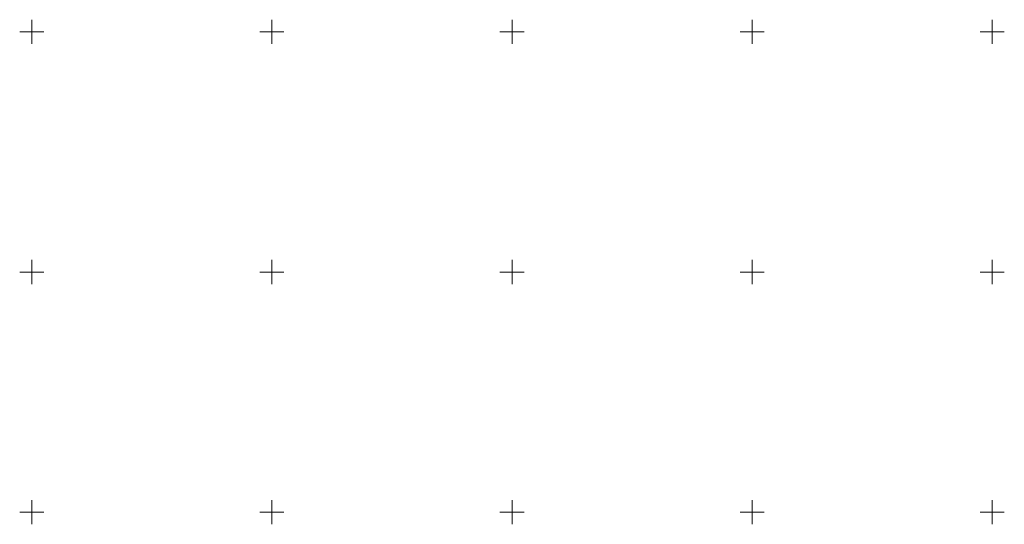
# Model space of a CAD drawing. Header units: millimetres. Extents: x 7501998 to 7504402, y 5666312 to 5667240.
# Tile 30 of 51: x 7503498 to 7503702, y 5666498 to 5666602. Entities that reach past the tile are written whole.
import ezdxf

# ---------------------------------------------------------------- set-up
doc = ezdxf.new("R2010")
doc.units = ezdxf.units.MM
doc.header["$MEASUREMENT"] = 0
doc.linetypes.add('1', pattern=[0])
doc.layers.add('Podzial_sekcyjny_krzyze', color=7, linetype='1', lineweight=18)

msp = doc.modelspace()

# ---------------------------------------------------------------- linework, layer by layer
at = {"layer": 'Podzial_sekcyjny_krzyze'}
for p, q in [((7503500, 5666597.5), (7503500, 5666602.5)), ((7503550, 5666597.5), (7503550, 5666602.5)), ((7503600, 5666597.5), (7503600, 5666602.5)), ((7503650, 5666597.5), (7503650, 5666602.5)), ((7503700, 5666597.5), (7503700, 5666602.5)), ((7503497.5, 5666600), (7503502.5, 5666600)), ((7503547.5, 5666600), (7503552.5, 5666600)), ((7503597.5, 5666600), (7503602.5, 5666600)), ((7503647.5, 5666600), (7503652.5, 5666600)), ((7503697.5, 5666600), (7503702.5, 5666600)), ((7503500, 5666547.5), (7503500, 5666552.5)), ((7503550, 5666547.5), (7503550, 5666552.5)), ((7503600, 5666547.5), (7503600, 5666552.5)), ((7503650, 5666547.5), (7503650, 5666552.5)), ((7503700, 5666547.5), (7503700, 5666552.5)), ((7503497.5, 5666550), (7503502.5, 5666550)), ((7503547.5, 5666550), (7503552.5, 5666550)), ((7503597.5, 5666550), (7503602.5, 5666550)), ((7503647.5, 5666550), (7503652.5, 5666550)), ((7503697.5, 5666550), (7503702.5, 5666550)), ((7503500, 5666497.5), (7503500, 5666502.5)), ((7503550, 5666497.5), (7503550, 5666502.5)), ((7503600, 5666497.5), (7503600, 5666502.5)), ((7503650, 5666497.5), (7503650, 5666502.5)), ((7503700, 5666497.5), (7503700, 5666502.5)), ((7503497.5, 5666500), (7503502.5, 5666500)), ((7503547.5, 5666500), (7503552.5, 5666500)), ((7503597.5, 5666500), (7503602.5, 5666500)), ((7503647.5, 5666500), (7503652.5, 5666500)), ((7503697.5, 5666500), (7503702.5, 5666500))]:
    msp.add_line(p, q, dxfattribs=at)

doc.saveas('drawing.dxf')
